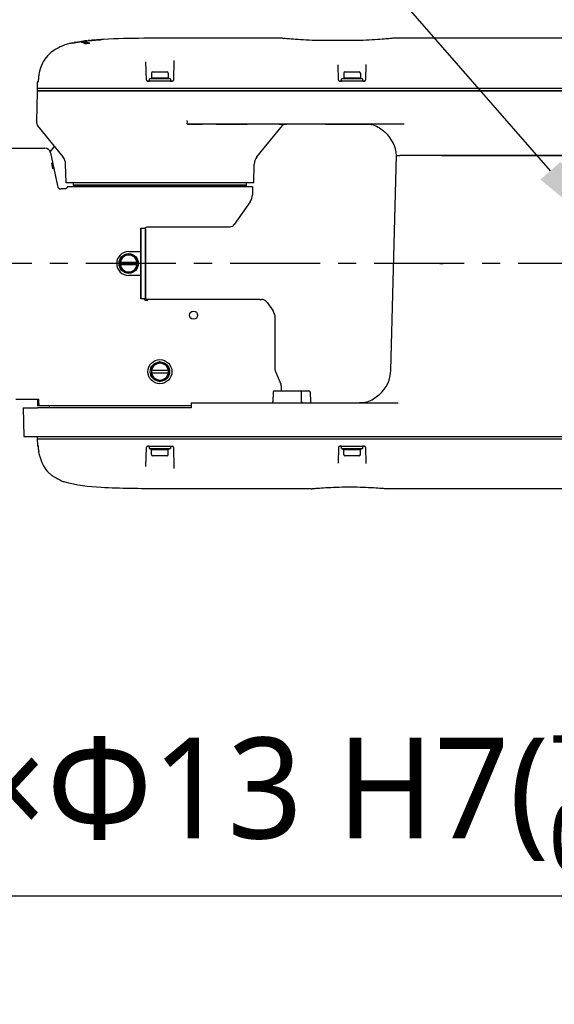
# Model space of a CAD drawing. Header units: millimetres. Extents: x 7426 to 8300, y 124 to 421.
# Tile 79 of 135: x 7974 to 7985, y 302 to 322. Entities that reach past the tile are written whole.
import ezdxf
from ezdxf import colors
from ezdxf.entities.mleader import LeaderData, LeaderLine
from ezdxf.math import Vec2, Vec3

# ---------------------------------------------------------------- set-up
doc = ezdxf.new("R2010")
doc.units = ezdxf.units.MM
doc.linetypes.add('CENTER', pattern=[0.6, 0.375, -0.075, 0.075, -0.075])
doc.layers.add('外形图', color=7, linetype='Continuous')
doc.styles.add('微软雅黑', font='msyh.ttc')

msp = doc.modelspace()

# ---------------------------------------------------------------- linework, layer by layer
at = {"layer": '外形图', "linetype": 'Continuous'}
for p, q in [((7974.5185, 321.5443), (7974.4998, 321.536)), ((7974.7034, 321.6002), (7974.7034, 321.6005)), ((7974.7883, 321.6134), (7974.7669, 321.6096)), ((7974.7982, 321.6152), (7974.7883, 321.6134)), ((7974.7984, 321.6196), (7974.7981, 321.6194)), ((7974.8121, 321.6177), (7974.7982, 321.6152)), ((7974.7983, 321.6195), (7974.7983, 321.6152)), ((7974.8921, 321.6313), (7974.8826, 321.6297)), ((7974.8921, 321.6352), (7974.8921, 321.6313)), ((7974.8962, 321.632), (7974.8921, 321.6313)), ((7975.0034, 321.639), (7975.0034, 321.6137)), ((7975.0451, 321.656), (7975.0359, 321.6549)), ((7975.0528, 321.5964), (7975.0544, 321.5956)), ((7975.1662, 321.6634), (7975.1538, 321.6624)), ((7975.1606, 321.6665), (7975.1606, 321.663)), ((7975.193, 321.6656), (7975.1662, 321.6634)), ((7975.2073, 321.6668), (7975.193, 321.6656)), ((7975.2147, 321.6673), (7975.2073, 321.6668)), ((7975.2093, 321.6692), (7975.2145, 321.6696)), ((7975.2239, 321.6681), (7975.2147, 321.6673)), ((7975.2397, 321.6694), (7975.2239, 321.6681)), ((7975.2691, 321.6718), (7975.2397, 321.6694)), ((7975.2754, 321.6723), (7975.2691, 321.6718)), ((7975.2753, 321.6758), (7975.2753, 321.6723)), ((7975.2805, 321.6762), (7975.2917, 321.677)), ((7975.2917, 321.677), (7975.3024, 321.6777)), ((7979.1037, 321.705), (7976.5534, 321.705)), ((7979.1037, 321.705), (7979.1229, 321.7038)), ((7979.1448, 321.7012), (7979.1229, 321.7038)), ((7979.1229, 321.7038), (7979.123, 321.7038)), ((7979.2865, 321.6873), (7979.2475, 321.6908)), ((7979.3293, 321.6837), (7979.2855, 321.6874)), ((7979.3763, 321.6801), (7979.328, 321.6838)), ((7979.4273, 321.6765), (7979.3748, 321.6802)), ((7979.4818, 321.6731), (7979.4254, 321.6767)), ((7979.5396, 321.6698), (7979.4796, 321.6732)), ((7979.6002, 321.6668), (7979.537, 321.67)), ((7979.6631, 321.6642), (7979.5972, 321.667)), ((7979.7279, 321.6619), (7979.6598, 321.6643)), ((7979.7943, 321.6601), (7979.7242, 321.662)), ((7979.8616, 321.6588), (7979.7902, 321.6602)), ((7979.9295, 321.658), (7979.8573, 321.6589)), ((7979.9927, 321.6577), (7979.9249, 321.658)), ((7980.0034, 321.6577), (7979.9295, 321.658)), ((7980.5142, 321.6577), (7980.0034, 321.6577)), ((7981.3748, 321.7028), (7981.362, 321.7013)), ((7981.3839, 321.7039), (7981.3748, 321.7028)), ((7981.3839, 321.7039), (7981.3839, 321.7039)), ((7981.4032, 321.7051), (7981.3839, 321.7039)), ((7989.0534, 321.7044), (7981.4032, 321.7051)), ((7974.2535, 321.3807), (7974.2324, 321.3608)), ((7974.2106, 321.3381), (7974.2086, 321.3361)), ((7976.2728, 320.8342), (7976.2628, 321.2173)), ((7976.8448, 321.2461), (7976.8341, 320.8342)), ((7980.2728, 320.8342), (7980.2644, 321.1534)), ((7980.8425, 321.1584), (7980.8341, 320.8342)), ((7976.3809, 320.9824), (7976.3809, 320.8772)), ((7976.4059, 321.0074), (7976.7009, 321.0074)), ((7976.7259, 320.9824), (7976.7259, 320.8772)), ((7980.3809, 320.9824), (7980.3809, 320.8772)), ((7980.4059, 321.0074), (7980.7009, 321.0074)), ((7980.7259, 320.9824), (7980.7259, 320.8772)), ((7974.0006, 320.7807), (7973.9974, 320.6599)), ((7974.0195, 320.8066), (7974.0187, 320.8005)), ((7974.0213, 320.8343), (7974.0208, 320.8231)), ((7974.022, 320.8562), (7974.0213, 320.8343)), ((7976.8091, 320.8099), (7976.2978, 320.8099)), ((7976.3032, 320.8099), (7976.3334, 320.8099)), ((7976.3334, 320.8099), (7976.3334, 320.8599)), ((7976.7734, 320.8599), (7976.3334, 320.8599)), ((7976.7734, 320.8099), (7976.3334, 320.8099)), ((7976.3433, 320.8635), (7976.3809, 320.8772)), ((7976.7259, 320.8772), (7976.3809, 320.8772)), ((7976.7636, 320.8635), (7976.7259, 320.8772)), ((7976.7734, 320.8599), (7976.7734, 320.8099)), ((7976.7747, 320.8099), (7976.8091, 320.8099)), ((7980.8091, 320.8099), (7980.2978, 320.8099)), ((7980.3032, 320.8099), (7980.3334, 320.8099)), ((7980.3334, 320.8099), (7980.3334, 320.8599)), ((7980.7734, 320.8599), (7980.3334, 320.8599)), ((7980.7734, 320.8099), (7980.3334, 320.8099)), ((7980.3433, 320.8635), (7980.3809, 320.8772)), ((7980.7259, 320.8772), (7980.3809, 320.8772)), ((7980.7636, 320.8635), (7980.7259, 320.8772)), ((7980.7734, 320.8599), (7980.7734, 320.8099)), ((7980.7747, 320.8099), (7980.8091, 320.8099)), ((7973.997, 320.5928), (7973.9808, 319.9734)), ((7990.6777, 320.6599), (7973.9974, 320.6599)), ((7973.9975, 320.6599), (7973.9975, 320.6249)), ((7994.7448, 320.6099), (7974.013, 320.6099)), ((7974.0145, 320.6099), (7994.5871, 320.6099)), ((7974.1284, 320.6099), (7974.191, 320.6099)), ((7974.3238, 320.6099), (7976.1275, 320.6099)), ((7976.206, 320.6099), (7976.2101, 320.6099)), ((7976.2386, 320.6099), (7976.2573, 320.6099)), ((7976.4284, 320.6099), (7976.4736, 320.6099)), ((7976.6773, 320.6099), (7976.6784, 320.6099)), ((7976.9415, 320.6099), (7980.2451, 320.6099)), ((7980.4284, 320.6099), (7980.4736, 320.6099)), ((7980.6773, 320.6099), (7980.6784, 320.6099)), ((7980.7584, 320.6099), (7980.8721, 320.6099)), ((7980.9118, 320.6099), (7984.7628, 320.6099)), ((7981.6404, 319.9201), (7977.1262, 319.9201)), ((7977.1262, 319.9201), (7977.4321, 319.9201)), ((7977.7236, 319.9201), (7978.3701, 319.9201)), ((7979.0363, 319.9201), (7979.1936, 319.9201)), ((7980.0034, 319.9201), (7980.9018, 319.9201)), ((7980.9138, 319.9166), (7980.9535, 319.9105)), ((7974.013, 319.8787), (7974.534, 319.2364)), ((7978.5728, 319.2364), (7979.105, 319.8923)), ((7981.1825, 319.7986), (7981.2074, 319.7773)), ((7973.3233, 319.4201), (7974.1569, 319.4201)), ((7974.2733, 319.3504), (7974.3493, 319.4497)), ((7974.2735, 319.3257), (7974.4207, 318.633)), ((7981.3614, 314.8018), (7981.4784, 319.2701)), ((7981.4784, 319.2701), (7981.5469, 319.2701)), ((7981.4784, 319.2701), (7981.5469, 319.2701)), ((7982.4177, 319.2701), (7981.5469, 319.2701)), ((7982.4177, 319.2701), (7981.5469, 319.2701)), ((7995.2192, 319.2701), (7982.4177, 319.2701)), ((7982.4177, 319.2701), (7995.9284, 319.2701)), ((7974.6, 318.6951), (7974.5898, 319.0855)), ((7978.5068, 318.6951), (7978.517, 319.0855)), ((7978.5068, 318.6951), (7974.6, 318.6951)), ((7974.7534, 318.6501), (7974.7534, 318.6951)), ((7978.3534, 318.6501), (7978.3534, 318.6951)), ((7974.5784, 318.5701), (7974.4984, 318.5701)), ((7974.6284, 318.6201), (7978.4784, 318.6201)), ((7974.7684, 318.6351), (7974.7534, 318.6501)), ((7978.3534, 318.6501), (7974.7534, 318.6501)), ((7974.7534, 318.6351), (7974.7534, 318.6201)), ((7978.3534, 318.6351), (7974.7534, 318.6351)), ((7978.3384, 318.6351), (7978.3534, 318.6501)), ((7978.3534, 318.6351), (7978.3534, 318.6201)), ((7978.4784, 318.6201), (7978.4784, 318.4488)), ((7978.4333, 318.3056), (7978.1011, 317.8313)), ((7976.1534, 316.2826), (7976.1534, 317.7576)), ((7976.1534, 317.7576), (7976.2382, 317.7576)), ((7976.1534, 317.7351), (7976.1634, 317.7451)), ((7976.1634, 316.2951), (7976.1634, 317.7451)), ((7976.2434, 317.7451), (7976.1634, 317.7451)), ((7976.2434, 317.7451), (7976.2434, 316.2951)), ((7976.2534, 317.7351), (7976.2434, 317.7451)), ((7976.2534, 317.7351), (7976.2534, 316.3051)), ((7976.3095, 317.7851), (7978.0124, 317.7851)), ((7975.9034, 317.2701), (7976.1458, 317.2701)), ((7975.9034, 317.2222), (7975.7284, 317.1211)), ((7975.7284, 317.1211), (7975.7284, 316.9191)), ((7975.7284, 317.0501), (7976.0784, 317.0501)), ((7976.0784, 317.1211), (7975.9034, 317.2222)), ((7976.0784, 316.9191), (7976.0784, 317.1211)), ((7976.0784, 316.9901), (7975.7284, 316.9901)), ((7975.7284, 316.9191), (7975.9034, 316.818)), ((7975.9034, 316.818), (7976.0784, 316.9191)), ((7976.1458, 316.7701), (7975.9034, 316.7701)), ((7976.1534, 316.3051), (7976.1634, 316.2951)), ((7976.2595, 316.2826), (7976.1534, 316.2826)), ((7976.1634, 316.2951), (7976.2434, 316.2951)), ((7976.2034, 316.2826), (7976.2034, 316.2951)), ((7976.2534, 316.3051), (7976.2434, 316.2951)), ((7978.6325, 316.2701), (7976.3095, 316.2701)), ((7978.7882, 316.2061), (7978.9083, 316.0345)), ((7978.9534, 314.8099), (7978.9534, 315.8915)), ((7976.5534, 314.9722), (7976.3784, 314.8711)), ((7976.3784, 314.8711), (7976.3784, 314.6691)), ((7976.3784, 314.8001), (7976.7284, 314.8001)), ((7976.7284, 314.8711), (7976.5534, 314.9722)), ((7976.7284, 314.6691), (7976.7284, 314.8711)), ((7976.7284, 314.7401), (7976.3784, 314.7401)), ((7976.3784, 314.6691), (7976.5534, 314.568)), ((7976.5534, 314.568), (7976.7284, 314.6691)), ((7978.9614, 314.7708), (7979.0705, 314.5138)), ((7979.0784, 314.4748), (7979.0784, 314.3701)), ((7973.5551, 314.1951), (7974.035, 314.1951)), ((7974.0034, 314.1951), (7974.0034, 314.0701)), ((7974.035, 314.1073), (7974.035, 314.1951)), ((7978.9083, 314.3455), (7978.9048, 314.1447)), ((7978.9333, 314.3701), (7979.6563, 314.3701)), ((7979.5039, 314.1447), (7979.5004, 314.3455)), ((7979.6813, 314.3455), (7979.6848, 314.1447)), ((7981.1221, 314.2928), (7981.1086, 314.2808)), ((7981.1269, 314.297), (7981.1222, 314.2929)), ((7973.7052, 314.0201), (7973.7209, 313.4201)), ((7973.7052, 314.0201), (7973.7129, 314.0201)), ((7973.7129, 314.0201), (7974.0074, 314.0201)), ((7974.0034, 314.0701), (7977.2034, 314.0701)), ((7977.2034, 314.0201), (7974.0074, 314.0201)), ((7974.2534, 314.0201), (7974.2534, 314.0701)), ((7977.2034, 314.1199), (7977.2034, 314.0483)), ((7977.2034, 314.0483), (7977.2034, 314.0201)), ((7977.2037, 314.1201), (7981.5108, 314.1201)), ((7980.7141, 314.1201), (7980.7107, 314.1201)), ((7980.7397, 314.1208), (7980.7141, 314.1201)), ((7973.7209, 313.4201), (7973.7277, 313.4201)), ((7973.7277, 313.4201), (7990.5459, 313.4201)), ((7973.9977, 313.4051), (7973.9977, 313.3729)), ((7973.9977, 313.3701), (7974.0012, 313.2347)), ((7973.9977, 313.3701), (7987.1052, 313.3701)), ((7974.019, 313.2201), (7974.0163, 313.2201)), ((7974.0186, 313.2347), (7974.0201, 313.1836)), ((7976.2624, 312.8009), (7976.2728, 313.1958)), ((7976.3321, 313.2201), (7976.2978, 313.2201)), ((7976.2978, 313.2201), (7976.8091, 313.2201)), ((7976.3334, 313.1701), (7976.3334, 313.2201)), ((7976.3334, 313.2201), (7976.5406, 313.2201)), ((7976.3334, 313.1701), (7976.7734, 313.1701)), ((7976.3433, 313.1665), (7976.3809, 313.1528)), ((7976.3809, 313.0476), (7976.3809, 313.1528)), ((7976.3809, 313.1528), (7976.7259, 313.1528)), ((7976.7636, 313.1665), (7976.7259, 313.1528)), ((7976.7259, 313.0476), (7976.7259, 313.1528)), ((7976.7734, 313.2201), (7976.7734, 313.1701)), ((7976.8341, 313.1958), (7976.8451, 312.7751)), ((7980.2728, 313.1958), (7980.2642, 312.8667)), ((7980.3321, 313.2201), (7980.2978, 313.2201)), ((7980.2978, 313.2201), (7980.8091, 313.2201)), ((7980.3334, 313.1701), (7980.3334, 313.2201)), ((7980.3334, 313.2201), (7980.7734, 313.2201)), ((7980.3334, 313.1701), (7980.7734, 313.1701)), ((7980.3433, 313.1665), (7980.3809, 313.1528)), ((7980.3809, 313.0476), (7980.3809, 313.1528)), ((7980.3809, 313.1528), (7980.7259, 313.1528)), ((7980.7636, 313.1665), (7980.7259, 313.1528)), ((7980.7259, 313.0476), (7980.7259, 313.1528)), ((7980.7734, 313.2201), (7980.7734, 313.1701)), ((7980.8036, 313.2201), (7980.7734, 313.2201)), ((7980.8341, 313.1958), (7980.8428, 312.8624)), ((7976.7009, 313.0226), (7976.4059, 313.0226)), ((7980.7009, 313.0226), (7980.4059, 313.0226)), ((7974.5605, 312.4777), (7974.563, 312.4767)), ((7979.7042, 312.3352), (7976.5534, 312.3352)), ((7979.7042, 312.3352), (7979.7216, 312.3362)), ((7979.7216, 312.3362), (7979.7304, 312.3371)), ((7979.7216, 312.3362), (7979.7216, 312.3362)), ((7979.7304, 312.3371), (7979.7598, 312.3401)), ((7981.2471, 312.34), (7981.2765, 312.337)), ((7981.2617, 312.3385), (7981.2853, 312.3361)), ((7981.2834, 312.3363), (7981.2852, 312.3361)), ((7981.2853, 312.3361), (7981.2852, 312.3361)), ((7981.3026, 312.3351), (7981.2853, 312.3361)), ((7989.0534, 312.3358), (7981.3026, 312.3351))]:
    msp.add_line(p, q, dxfattribs=at)
at = {"layer": '外形图', "linetype": 'CENTER', "ltscale": 5}
msp.add_line((8024.8875, 317.0201), (7969.7712, 317.0201), dxfattribs=at)
at = {"layer": '外形图', "linetype": 'Continuous'}
for points in [[(7974.5582, 321.5608), (7974.5478, 321.5566), (7974.5346, 321.5512), (7974.5185, 321.5443)], [(7974.5716, 321.5661), (7974.5701, 321.5655), (7974.5582, 321.5608)], [(7979.2482, 321.6907), (7979.2143, 321.6939), (7979.1859, 321.6968), (7979.1627, 321.6992), (7979.1447, 321.7012)], [(7979.2148, 321.6939), (7979.1863, 321.6967), (7979.1629, 321.6992), (7979.1448, 321.7012)], [(7981.3621, 321.7013), (7981.3441, 321.6993), (7981.3209, 321.6969), (7981.2926, 321.694), (7981.2593, 321.6908), (7981.2213, 321.6874), (7981.1788, 321.6839), (7981.1321, 321.6803), (7981.0814, 321.6767), (7981.0272, 321.6733), (7980.9698, 321.67), (7980.9096, 321.667), (7980.8471, 321.6644), (7980.7826, 321.6621), (7980.7166, 321.6603), (7980.6496, 321.6589), (7980.5819, 321.658), (7980.5142, 321.6577)], [(7974.2324, 321.3608), (7974.2118, 321.3395), (7974.1825, 321.3054), (7974.1552, 321.2683), (7974.1302, 321.2285), (7974.1075, 321.1859), (7974.0874, 321.1407), (7974.0697, 321.0933), (7974.0546, 321.0439), (7974.0417, 320.9927), (7974.0302, 320.9358)], [(7974.4998, 321.536), (7974.4786, 321.5263), (7974.455, 321.5149), (7974.4295, 321.5017), (7974.4023, 321.4868), (7974.3736, 321.4699), (7974.3441, 321.451), (7974.314, 321.4299), (7974.2837, 321.4065), (7974.2535, 321.3807)], [(7974.0302, 320.9358), (7974.0291, 320.9296), (7974.0261, 320.9088), (7974.0238, 320.888)], [(7974.0187, 320.8005), (7974.0183, 320.798), (7974.018, 320.7959), (7974.0176, 320.7943), (7974.0174, 320.7932), (7974.0173, 320.7929)], [(7974.0208, 320.8231), (7974.0205, 320.8185), (7974.0202, 320.8143), (7974.0198, 320.8103), (7974.0195, 320.8066)], [(7974.0238, 320.888), (7974.0224, 320.8671), (7974.022, 320.8562)], [(7973.9975, 320.6249), (7973.9977, 320.6228), (7973.9983, 320.6202), (7973.9993, 320.6177), (7974.0008, 320.6155), (7974.0027, 320.6136), (7974.0048, 320.612), (7974.0073, 320.6108), (7974.0098, 320.6101), (7974.0125, 320.6099)], [(7980.8513, 319.9201), (7980.8728, 319.9197), (7980.9138, 319.9166)], [(7980.9535, 319.9105), (7980.9915, 319.9015), (7981.0277, 319.8898), (7981.062, 319.8757), (7981.0941, 319.8595), (7981.1245, 319.8413), (7981.1529, 319.8216), (7981.1795, 319.801), (7981.2047, 319.7797), (7981.2289, 319.7581), (7981.2408, 319.7473)], [(7981.1086, 314.2808), (7981.0834, 314.2592), (7981.0568, 314.2379), (7981.0287, 314.2174), (7980.9987, 314.198), (7980.9668, 314.1802), (7980.9331, 314.1643), (7980.8976, 314.1505), (7980.8602, 314.139)], [(7977.2037, 314.1201), (7977.2036, 314.1201), (7977.2035, 314.1201), (7977.2035, 314.12), (7977.2035, 314.12), (7977.2034, 314.12), (7977.2034, 314.1199)], [(7980.8602, 314.139), (7980.8212, 314.1302), (7980.7809, 314.1241), (7980.7397, 314.1208)], [(7974.0179, 313.2201), (7974.0181, 313.2181), (7974.0184, 313.2158), (7974.0186, 313.2132), (7974.0189, 313.2104), (7974.0191, 313.2075), (7974.0193, 313.2044), (7974.0195, 313.2011)], [(7979.7598, 312.3401), (7979.7819, 312.3422), (7979.8087, 312.3446), (7979.84, 312.3472), (7979.8756, 312.35), (7979.9154, 312.3529), (7979.959, 312.3559), (7980.0062, 312.3588), (7980.0566, 312.3616), (7980.1101, 312.3642), (7980.1661, 312.3665), (7980.2243, 312.3686), (7980.2844, 312.3703), (7980.346, 312.3716), (7980.4086, 312.3725), (7980.4718, 312.373), (7980.5353, 312.373), (7980.5986, 312.3725), (7980.6612, 312.3716), (7980.7227, 312.3703), (7980.7828, 312.3686), (7980.8411, 312.3665), (7980.8971, 312.3641), (7980.9505, 312.3615), (7981.0009, 312.3587), (7981.0481, 312.3558), (7981.0917, 312.3528), (7981.1314, 312.3499), (7981.167, 312.3471), (7981.1983, 312.3445), (7981.225, 312.3421), (7981.2471, 312.34)]]:
    msp.add_lwpolyline(points, dxfattribs=at)
for centre, radius in [((7975.9034, 317.0201), 0.2021), ((7977.2534, 315.9451), 0.085), ((7976.5534, 314.7701), 0.25), ((7976.5534, 314.7701), 0.2021)]:
    msp.add_circle(centre, radius, dxfattribs=at)
for centre, radius, start, end in [((7975.0728, 319.9408), 1.7009, 103.56153, 107.06327), ((7975.1529, 319.619), 2.0326, 102.62348, 103.63087), ((7973.5079, 328.6259), 7.1284, 279.95404, 280.1731), ((7974.8967, 320.9102), 0.7156, 98.71537, 100.46612), ((7974.8806, 321.0124), 0.6121, 98.16393, 98.67828), ((7974.8759, 321.0453), 0.5789, 97.6212, 98.16391), ((7975.9963, 314.9127), 6.8088, 99.79362, 100.01626), ((7975.7561, 316.2987), 5.4021, 99.61759, 99.7835), ((7976.1265, 314.1075), 7.6243, 99.39015, 99.61091), ((7974.6869, 322.677), 1.0624, 279.90637, 280.30635), ((7974.7859, 322.1316), 0.5081, 280.32471, 280.67669), ((7974.8374, 321.3465), 0.2901, 64.0735, 66.17408), ((7975.1157, 320.5875), 1.0317, 96.55635, 98.46201), ((7974.8274, 321.3259), 0.313, 62.1179, 64.0741), ((7975.5088, 317.4283), 4.253, 96.38482, 97.00891), ((7975.0887, 320.8133), 0.8043, 96.08093, 96.48111), ((7974.9315, 321.3341), 0.2889, 65.19238, 69.36454), ((7975.2967, 320.1605), 1.4555, 99.32924, 100.11566), ((7975.7905, 317.133), 4.523, 98.90688, 99.28525), ((7974.8184, 325.7008), 4.0523, 274.01825, 274.42247), ((7975.2634, 320.1111), 1.5583, 94.19095, 95.01117), ((7974.4537, 330.4596), 8.8249, 274.40057, 274.54973), ((7975.2435, 320.3775), 1.2911, 93.67935, 94.17685), ((7975.0044, 324.3287), 2.6673, 274.51791, 275.09471), ((7975.096, 323.3069), 1.6415, 275.07644, 275.54669), ((7975.1815, 322.4232), 0.7536, 275.57373, 275.87231), ((7975.2868, 321.4318), 0.244, 93.66904, 94.31554), ((7974.5768, 330.1282), 8.4848, 274.72267, 274.94027), ((7975.5094, 318.6941), 2.9908, 93.79939, 93.96843), ((7974.8322, 327.1707), 5.5162, 274.94313, 275.16979), ((7974.971, 325.632), 3.9713, 275.17511, 275.31439), ((7976.4059, 320.9824), 0.025, 90, 180), ((7976.7009, 320.9824), 0.025, 0, 90), ((7980.4059, 320.9824), 0.025, 90, 180), ((7980.7009, 320.9824), 0.025, 0, 90), ((7974.0306, 320.7799), 0.03, 111.54354, 178.49999), ((7976.2978, 320.8349), 0.025, 181.5, 270), ((7976.2978, 320.8349), 0.025, 220.92247, 230.7955), ((7976.2978, 320.8349), 0.025, 250.51262, 260.4352), ((7976.3484, 320.8494), 0.015, 110, 135.55634), ((7976.7584, 320.8494), 0.015, 44.44366, 70), ((7976.8091, 320.8349), 0.025, 270, 358.5), ((7976.8091, 320.8349), 0.025, 328.80755, 338.76281), ((7980.2978, 320.8349), 0.025, 181.5, 270), ((7980.2978, 320.8349), 0.025, 240.77893, 250.56779), ((7980.3484, 320.8494), 0.015, 110, 135.55634), ((7980.7584, 320.8494), 0.015, 44.44366, 70), ((7980.8091, 320.8349), 0.025, 270, 358.5), ((7974.0145, 320.5924), 0.0175, 90, 178.49997), ((7974.125, 319.9696), 0.1443, 178.5, 219.05332), ((7979.1632, 319.8451), 0.075, 98.31816, 140.94668), ((7981.8139, 320.3779), 0.8521, 227.73879, 228.23207), ((7980.7802, 319.2201), 0.7, 4.09604, 48.25348), ((7974.1569, 319.3009), 0.1192, 11.99999, 90), ((7974.3399, 319.0789), 0.25, 1.5, 39.05332), ((7978.767, 319.0789), 0.25, 140.94668, 178.5), ((7974.4984, 318.6495), 0.0795, 192, 270), ((7978.2287, 318.4488), 0.2497, 325, 0), ((7975.9034, 317.0201), 0.25, 90, 270), ((7975.9034, 317.0201), 0.175, 9.87089, 170.12911), ((7975.9034, 317.0201), 0.175, 189.87089, 350.12911), ((7978.6653, 316.1203), 0.1497, 82.05282, 86.33906), ((7978.704, 315.8915), 0.2494, 0, 35), ((7976.5534, 314.7701), 0.175, 9.87089, 170.12911), ((7979.0534, 314.8099), 0.1, 180, 203), ((7980.6617, 314.8201), 0.7, 311.64975, 358.5), ((7976.5534, 314.7701), 0.175, 189.87089, 350.12911), ((7978.9784, 314.4748), 0.1, 0, 23), ((7978.9333, 314.3451), 0.025, 90, 179), ((7979.4754, 314.3451), 0.025, 1, 90), ((7979.6563, 314.3451), 0.025, 1, 90), ((7978.8798, 314.1451), 0.025, 270.00001, 359), ((7979.5289, 314.1451), 0.025, 181, 269.99999), ((7979.7098, 314.1451), 0.025, 181, 269.99999), ((7974.0162, 313.2351), 0.015, 181.50002, 270), ((7976.2978, 313.1951), 0.025, 90, 178.5), ((7976.3484, 313.1806), 0.015, 224.44366, 250), ((7976.7584, 313.1806), 0.015, 290, 315.55634), ((7976.8091, 313.1951), 0.025, 1.5, 90), ((7980.2978, 313.1951), 0.025, 90, 178.5), ((7980.3484, 313.1806), 0.015, 224.44366, 250), ((7980.7584, 313.1806), 0.015, 290, 315.55634), ((7980.8091, 313.1951), 0.025, 1.5, 90), ((7976.4059, 313.0476), 0.025, 180, 270), ((7976.7009, 313.0476), 0.025, 270, 0), ((7980.4059, 313.0476), 0.025, 180, 270), ((7980.7009, 313.0476), 0.025, 270, 0), ((7974.7533, 313.2166), 0.7501, 227.15844, 232.67982), ((7975.114, 313.8772), 1.505, 246.12402, 248.42029), ((7979.7042, 312.4852), 0.15, 276.66533, 284.49885), ((7981.3026, 312.4851), 0.15, 255.49609, 263.32888)]:
    msp.add_arc(centre, radius, start, end, dxfattribs=at)
msp.add_ellipse((7978.6534, 316.2701), major_axis=(0.0209, 0), ratio=0.0174624, start_param=3.1125385, end_param=5.323859, dxfattribs=at)
for points, knots in [([(7974.7038, 321.5999), (7974.7037, 321.6), (7974.7035, 321.6), (7974.7034, 321.6001), (7974.7034, 321.6002)], [0, 0, 0, 0, 0.6402518, 1, 1, 1, 1]), ([(7974.7401, 321.6048), (7974.7311, 321.6033), (7974.7192, 321.6022), (7974.7068, 321.5992), (7974.7038, 321.5999)], [0, 0, 0, 0, 0.7448845, 1, 1, 1, 1]), ([(7974.7348, 321.6075), (7974.7401, 321.6086), (7974.7507, 321.6108), (7974.7614, 321.6129), (7974.7667, 321.6139)], [0, 0, 0, 0, 0.5000211, 1, 1, 1, 1]), ([(7974.7982, 321.6195), (7974.7979, 321.6192), (7974.8239, 321.62), (7974.8269, 321.6231), (7974.8407, 321.6254)], [0, 0, 0, 0, 0.0273935, 1, 1, 1, 1]), ([(7974.8407, 321.6254), (7974.8456, 321.6263), (7974.8553, 321.6279), (7974.865, 321.6296), (7974.8697, 321.6304)], [0, 0, 0, 0, 0.5109869, 1, 1, 1, 1]), ([(7974.8801, 321.6323), (7974.8834, 321.6329), (7974.886, 321.6343), (7974.8921, 321.6345), (7974.8921, 321.6352)], [0, 0, 0, 0, 0.8150057, 1, 1, 1, 1]), ([(7974.9898, 321.649), (7974.9898, 321.6463), (7974.9696, 321.6482), (7974.9614, 321.6428), (7974.9511, 321.6411)], [0, 0, 0, 0, 0.2035239, 1, 1, 1, 1]), ([(7975.0016, 321.5861), (7974.997, 321.5891), (7974.9879, 321.5948), (7974.9784, 321.6001), (7974.9737, 321.6026)], [0, 0, 0, 0, 0.50635, 1, 1, 1, 1]), ([(7975.0034, 321.639), (7975.0085, 321.6378), (7975.0185, 321.6351), (7975.0284, 321.6317), (7975.0334, 321.6298)], [0, 0, 0, 0, 0.495198, 1, 1, 1, 1]), ([(7975.0034, 321.6137), (7975.0085, 321.6125), (7975.0185, 321.6097), (7975.0284, 321.6063), (7975.0334, 321.6045)], [0, 0, 0, 0, 0.495236, 1, 1, 1, 1]), ([(7975.0625, 321.6567), (7975.0623, 321.6567), (7975.062, 321.6568), (7975.0617, 321.6568), (7975.0616, 321.6569)], [0, 0, 0, 0, 0.6278408, 1, 1, 1, 1]), ([(7975.1023, 321.6585), (7975.097, 321.6582), (7975.0838, 321.6575), (7975.0704, 321.6559), (7975.0625, 321.6567)], [0, 0, 0, 0, 0.4007249, 1, 1, 1, 1]), ([(7975.1606, 321.6665), (7975.1622, 321.6664), (7975.1676, 321.6664), (7975.1729, 321.6667), (7975.1766, 321.6669)], [0, 0, 0, 0, 0.2974353, 1, 1, 1, 1]), ([(7975.1766, 321.6669), (7975.1815, 321.6671), (7975.1924, 321.6679), (7975.2033, 321.6687), (7975.2093, 321.6692)], [0, 0, 0, 0, 0.4457702, 1, 1, 1, 1]), ([(7975.2586, 321.6735), (7975.263, 321.6739), (7975.2752, 321.6715), (7975.2713, 321.6753), (7975.2712, 321.6753)], [0, 0, 0, 0, 0.9594122, 1, 1, 1, 1]), ([(7975.3112, 321.6783), (7975.313, 321.6784), (7975.316, 321.6786), (7975.3191, 321.6788), (7975.3204, 321.6789)], [0, 0, 0, 0, 0.5840192, 1, 1, 1, 1]), ([(7975.3756, 321.682), (7975.3756, 321.6792), (7975.3559, 321.6835), (7975.3483, 321.6787), (7975.3388, 321.6778)], [0, 0, 0, 0, 0.2327235, 1, 1, 1, 1]), ([(7976.5534, 321.705), (7976.4407, 321.705), (7976.0481, 321.7039), (7975.6552, 321.6981), (7975.3756, 321.6824)], [0, 0, 0, 0, 0.2869633, 1, 1, 1, 1]), ([(7977.1262, 319.9201), (7977.1191, 319.9201), (7977.1285, 319.9591), (7977.1221, 319.9749), (7977.1221, 319.9917)], [0, 0, 0, 0, 0.2964341, 1, 1, 1, 1]), ([(7974.33, 318.986), (7974.3282, 318.986), (7974.3274, 318.9954), (7974.3226, 319.0055), (7974.3186, 319.026), (7974.3134, 319.0482), (7974.3095, 319.0704), (7974.3051, 319.0914), (7974.3056, 319.101), (7974.3027, 319.111), (7974.3044, 319.111)], [0, 0, 0, 0, 0.0419356, 0.1522823, 0.3138036, 0.5027051, 0.6919496, 0.85353, 0.9619635, 1, 1, 1, 1]), ([(7974.3044, 319.111), (7974.3061, 319.111), (7974.3068, 319.1016), (7974.3115, 319.0915), (7974.3154, 319.071), (7974.3206, 319.0488), (7974.3246, 319.0267), (7974.3291, 319.0057), (7974.3288, 318.9961), (7974.3316, 318.986), (7974.33, 318.986)], [0, 0, 0, 0, 0.0415803, 0.1518117, 0.3134171, 0.5024261, 0.6917361, 0.8534129, 0.9619401, 1, 1, 1, 1]), ([(7974.6284, 318.6201), (7974.6284, 318.6073), (7974.6178, 318.5808), (7974.5912, 318.5701), (7974.5784, 318.5701)], [0, 0, 0, 0, 0.5000841, 1, 1, 1, 1]), ([(7982.3781, 317.0213), (7982.3818, 317.0213), (7982.4055, 317.0207), (7982.4292, 317.0205), (7982.4492, 317.0208)], [0, 0, 0, 0, 0.1551177, 1, 1, 1, 1]), ([(7978.6725, 316.2698), (7978.6715, 316.2698), (7978.6691, 316.2698), (7978.6668, 316.2698), (7978.6654, 316.2698)], [0, 0, 0, 0, 0.4374554, 1, 1, 1, 1]), ([(7978.6748, 316.2698), (7978.675, 316.2697), (7978.6733, 316.2698), (7978.6731, 316.2698), (7978.6725, 316.2698)], [0, 0, 0, 0, 0.2359535, 1, 1, 1, 1]), ([(7976.8451, 312.7751), (7976.8452, 312.7715), (7976.8454, 312.7642), (7976.8454, 312.757), (7976.8452, 312.7534)], [0, 0, 0, 0, 0.5043363, 1, 1, 1, 1]), ([(7974.2985, 312.6202), (7974.3165, 312.6064), (7974.3818, 312.5609), (7974.4528, 312.524), (7974.5049, 312.501)], [0, 0, 0, 0, 0.2841852, 1, 1, 1, 1]), ([(7976.5534, 312.3352), (7976.1465, 312.3351), (7975.483, 312.3385), (7974.8105, 312.3983), (7974.563, 312.4767)], [0, 0, 0, 0, 0.610512, 1, 1, 1, 1])]:
    msp.add_open_spline(points, degree=3, knots=knots, dxfattribs=at)
for points in [[(7974.9511, 321.6411), (7974.9328, 321.6379), (7974.9145, 321.635), (7974.8962, 321.632)], [(7974.9148, 321.6256), (7974.9443, 321.6305), (7974.9738, 321.6353), (7975.0035, 321.6384)], [(7974.9546, 321.6119), (7974.9417, 321.6175), (7974.9284, 321.6223), (7974.9148, 321.6256)], [(7975.0411, 321.5934), (7975.0279, 321.591), (7975.0148, 321.5884), (7975.0018, 321.5854)], [(7975.0334, 321.6298), (7975.0532, 321.6224), (7975.0722, 321.6126), (7975.0903, 321.6015)], [(7975.0616, 321.6569), (7975.0835, 321.6592), (7975.1053, 321.6615), (7975.1272, 321.6634)], [(7976.2382, 317.7576), (7976.2571, 317.7747), (7976.284, 317.7851), (7976.3095, 317.7851)], [(7978.0124, 317.7851), (7978.0458, 317.7851), (7978.082, 317.804), (7978.1011, 317.8313)], [(7976.1458, 317.2701), (7976.1488, 317.2606), (7976.1513, 317.2509), (7976.1534, 317.2412)], [(7976.1534, 316.799), (7976.1513, 316.7892), (7976.1488, 316.7796), (7976.1458, 316.7701)], [(7976.2171, 316.2826), (7976.2362, 316.2638), (7976.2647, 316.2521), (7976.2915, 316.2521)], [(7976.3095, 316.2701), (7976.2923, 316.2701), (7976.2747, 316.2745), (7976.2595, 316.2826)], [(7978.7882, 316.2061), (7978.7653, 316.2388), (7978.7255, 316.2631), (7978.686, 316.2687)], [(7974.035, 314.1073), (7974.035, 314.0949), (7974.0344, 314.0824), (7974.0328, 314.0701)], [(7974.0201, 313.1836), (7974.0209, 313.1572), (7974.0219, 313.1299), (7974.031, 313.1051)], [(7974.0283, 313.1041), (7974.0569, 312.9441), (7974.1243, 312.7772), (7974.2433, 312.6667)]]:
    msp.add_open_spline(points, degree=3, dxfattribs=at)

# ---------------------------------------------------------------- leaders
at = {"layer": '外形图'}
ml = msp.add_multileader_mtext('Standard', dxfattribs=at)
ml.set_content('3×M5{\\A1;\\C256;深度12}', style='微软雅黑')
ml.set_leader_properties()
ml.build(insert=Vec2(0, 0))
ml.multileader.update_dxf_attribs({"text_left_attachment_type": 5, "text_right_attachment_type": 5, "dogleg_length": 0.15, "arrow_head_size": 1.7})
ctx = ml.context
ctx.base_point, ctx.char_height, ctx.arrow_head_size, ctx.landing_gap_size, ctx.plane_origin = Vec3(7962.2162, 324.9227), 2.1, 1.7, 0.3, Vec3(7985.7292, 316.7375)
ctx.left_attachment, ctx.right_attachment, ctx.text_align_type = 5, 5, 2
notes = []
notes.append((ctx, [(0, (1, 1, 0), (7979.4639, 324.9227), (-1, 0), 0.15, [(0, [(7985.8034, 317.6701)], 0, [])])]))
ctx.mtext.insert, ctx.mtext.alignment, ctx.mtext.flow_direction = Vec3(7979.0139, 327.6395), 3, 5
ml = msp.add_multileader_mtext('Standard', dxfattribs=at)
ml.set_content('\\A1;2×{\\C256;Φ}13 H7({\\H0.7x;\\S+0.018^ 0;})贯通   ', style='微软雅黑')
ml.set_leader_properties()
ml.build(insert=Vec2(0, 0))
ml.multileader.update_dxf_attribs({"text_left_attachment_type": 5, "text_right_attachment_type": 5, "dogleg_length": 1.5, "arrow_head_size": 1.7})
ctx = ml.context
ctx.base_point, ctx.char_height, ctx.arrow_head_size, ctx.landing_gap_size, ctx.plane_origin = Vec3(7969.5575, 303.8607), 2.1, 1.7, 0.375, Vec3(8067.8151, 323)
ctx.left_attachment, ctx.right_attachment, ctx.text_align_type = 5, 5, 2
notes.append((ctx, [(0, (1, 1, 0), (7999.0625, 303.8607), (-1, 0), 1.5, [(0, [(8004.7034, 312.3201)], 0, [])])]))
ctx.mtext.insert, ctx.mtext.width, ctx.mtext.alignment, ctx.mtext.flow_direction = Vec3(7997.1875, 307.8742), 30.025856, 3, 5
for ctx, leaders in notes:
    for number, flags, end, landing, length, lines in leaders:
        leader = LeaderData()
        leader.index, (leader.has_last_leader_line, leader.has_dogleg_vector, leader.attachment_direction) = number, flags
        leader.last_leader_point, leader.dogleg_vector, leader.dogleg_length = Vec3(end), Vec3(landing), length
        for number, points, colour, breaks in lines:
            line = LeaderLine()
            line.index, line.vertices, line.color, line.breaks = number, Vec3.list(points), colors.encode_raw_color(colour), breaks
            leader.lines.append(line)
        ctx.leaders.append(leader)

doc.saveas('drawing.dxf')
